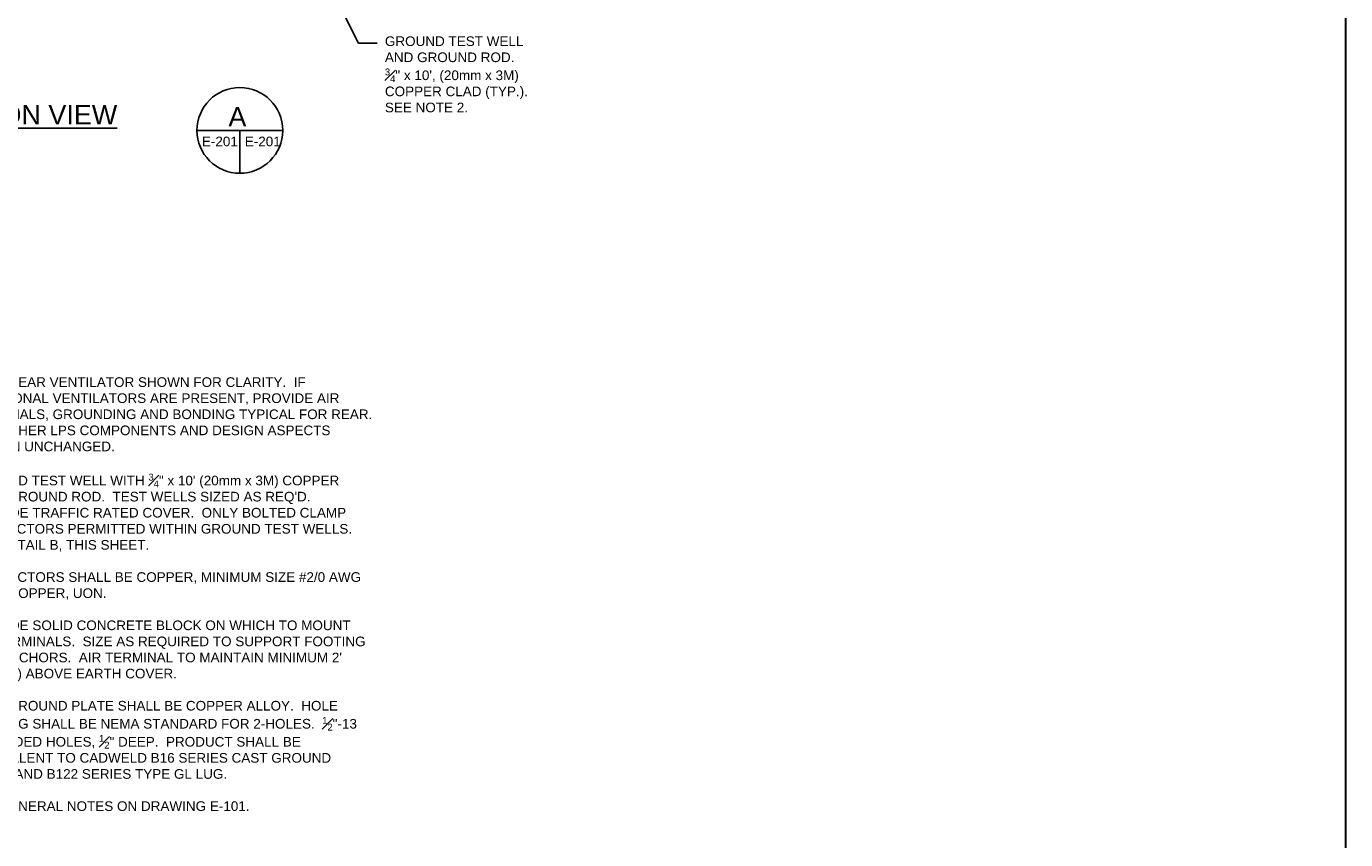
# Model space of a CAD drawing. Header units: inches. Extents: x 294 to 9722, y 170 to 7422.
# Tile 34 of 35: x 8491 to 9722, y 5471 to 6229. Entities that reach past the tile are written whole.
import ezdxf
from ezdxf import colors
from ezdxf.entities.mleader import LeaderData, LeaderLine
from ezdxf.math import Vec2, Vec3

# ---------------------------------------------------------------- set-up
doc = ezdxf.new("R2010")
doc.units = ezdxf.units.IN
doc.header["$MEASUREMENT"] = 0
doc.layers.add('E-ANNO-TEXT', color=7, linetype='Continuous', lineweight=25)
doc.layers.add('E-GND-GES', color=92, linetype='Continuous', lineweight=60)
doc.styles.get("Standard").update_dxf_attribs({"font": 'arial.ttf'})

msp = doc.modelspace()

# ---------------------------------------------------------------- linework, layer by layer
at = {"layer": 'E-ANNO-TEXT', "color": 0}
for p, q in [((8649.97655, 6132.06003), (8729.97655, 6132.06003)), ((8689.97655, 6132.06003), (8689.97655, 6092.06003))]:
    msp.add_line(p, q, dxfattribs=at)
msp.add_circle((8689.97655, 6132.06003), 40, dxfattribs=at)
at = {"layer": 'E-GND-GES', "color": 0, "lineweight": 30}
msp.add_lwpolyline([(6516.07421, 7421.71644), (9721.51127, 7421.71644), (9721.51127, 169.76903), (6516.07421, 169.76903)], close=True, dxfattribs=at)

# ---------------------------------------------------------------- texts
at = {"layer": 'E-ANNO-TEXT', "color": 0, "char_height": 9, "attachment_point": 1, "line_spacing_factor": 0.8}
for s, width, heights, insert in [('\\A1;\\pxsm1;GROUND TEST WELL AND GROUND ROD.\\P{\\H0.7x;\\S3#4;}" x 10\', (20mm x 3M) COPPER CLAD (TYP.).\\PSEE NOTE 2.', 142.533174, [96.61808], (8825.26737, 6219.74534)), ('\\A1;\\pxi-3,l3,sm1,t3;1.^IONLY REAR VENTILATOR SHOWN FOR CLARITY.  IF ADDITIONAL VENTILATORS ARE PRESENT, PROVIDE AIR TERMINALS, GROUNDING AND BONDING TYPICAL FOR REAR.  ALL OTHER LPS COMPONENTS AND DESIGN ASPECTS REMAIN UNCHANGED. \\P\\pi0,l0,s*,tz;\\P\\pi-3,l3,sm1,t3;2.^IGROUND TEST WELL WITH {\\H0.7x;\\S3#4;}" x 10\' (20mm x 3M) COPPER CLAD GROUND ROD.  TEST WELLS SIZED AS REQ\'D.  PROVIDE TRAFFIC RATED COVER.  ONLY BOLTED CLAMP CONNECTORS PERMITTED WITHIN GROUND TEST WELLS.  SEE DETAIL B, THIS SHEET.\\P\\P3.^ICONDUCTORS SHALL BE COPPER, MINIMUM SIZE #2/0 AWG BARE COPPER, UON.\\P\\pi0,l0,s*,tz;\\P\\pi-3,l3,sm1,t3;4.^IPROVIDE SOLID CONCRETE BLOCK ON WHICH TO MOUNT AIR TERMINALS.  SIZE AS REQUIRED TO SUPPORT FOOTING AND ANCHORS.  AIR TERMINAL TO MAINTAIN MINIMUM 2\' (610mm) ABOVE EARTH COVER.\\P\\pi0,l0,s*,tz;\\P\\pi-3,l3,sm1,t3;5.^ICAST GROUND PLATE SHALL BE COPPER ALLOY.  HOLE SPACING SHALL BE NEMA STANDARD FOR 2-HOLES.  {\\H0.7x;\\S1#2;}"-13 THREADED HOLES, {\\H0.7x;\\S1#2;}" DEEP.  PRODUCT SHALL BE EQUIVALENT TO CADWELD B16 SERIES CAST GROUND PLATE AND B122 SERIES TYPE GL LUG.\\P\\pi0,l0,s*,tz;\\P\\pi-3,l3,sm1,t3;6.^ISEE GENERAL NOTES ON DRAWING E-101.', 404.0194997, [413.82121], (8409.35451, 5901.78296))]:
    msp.add_mtext_dynamic_manual_height_columns(s, width=width, gutter_width=48, heights=heights, dxfattribs=dict(at, insert=insert))
at = {"layer": 'E-ANNO-TEXT', "color": 0, "attachment_point": 1}
for s, width, insert, char_height in [('{\\LTYPICAL ECM SECTION VIEW^I^I}', 438.4589418, (8217.97754, 6155.70807), 18), ('A', 36.4664863, (8679.30402, 6153.7744), 18), ('E-201', 35.4157189, (8654.54539, 6126.24222), 9), ('E-201', 35.4157189, (8694.54539, 6126.24222), 9)]:
    msp.add_mtext_dynamic_manual_height_columns(s, width=width, gutter_width=48, heights=[0], dxfattribs=dict(at, insert=insert, char_height=char_height))

# ---------------------------------------------------------------- leaders
at = {"layer": 'E-ANNO-TEXT', "color": 0}
ml = msp.add_multileader_mtext('Standard', dxfattribs=at)
ml.set_content('')
ml.set_leader_properties()
ml.build(insert=Vec2(0, 0))
ml.multileader.update_dxf_attribs({"dogleg_length": 0.36, "arrow_head_size": 12, "scale": 48})
ctx = ml.context
ctx.base_point, ctx.scale, ctx.char_height, ctx.arrow_head_size, ctx.landing_gap_size, ctx.plane_origin = Vec3(8818.06073, 6213.41627), 48, 8.64, 12, 4.32, Vec3(8770.4598, 6217.59065)
notes = []
notes.append((ctx, [(0, (1, 1, 0), (8800.78073, 6213.41627), (1, 0), 17.28, [(0, [(8748.63938, 6316.79713)], 0, [])])]))
ctx.mtext.insert, ctx.mtext.flow_direction = Vec3(8822.38073, 6217.73627), 5
for ctx, leaders in notes:
    for number, flags, end, landing, length, lines in leaders:
        leader = LeaderData()
        leader.index, (leader.has_last_leader_line, leader.has_dogleg_vector, leader.attachment_direction) = number, flags
        leader.last_leader_point, leader.dogleg_vector, leader.dogleg_length = Vec3(end), Vec3(landing), length
        for number, points, colour, breaks in lines:
            line = LeaderLine()
            line.index, line.vertices, line.color, line.breaks = number, Vec3.list(points), colors.encode_raw_color(colour), breaks
            leader.lines.append(line)
        ctx.leaders.append(leader)

doc.saveas('drawing.dxf')
